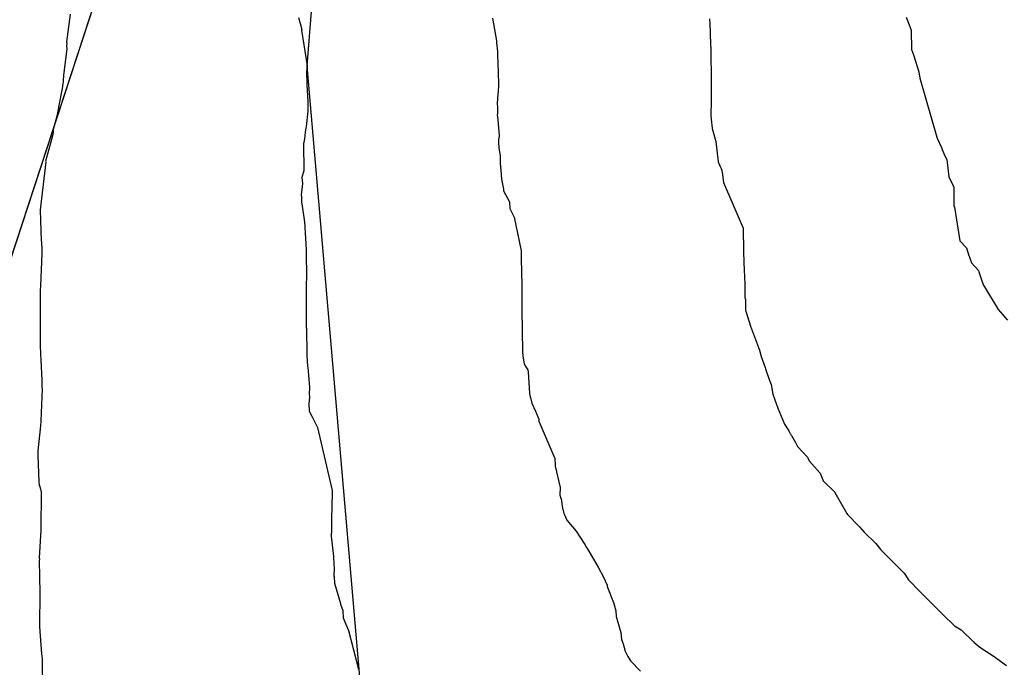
# Model space of a CAD drawing. Extents: x 158343 to 162498, y 431347 to 434500.
# Tile 108 of 220: x 159544 to 159573, y 433939 to 433958. Entities that reach past the tile are written whole.
import ezdxf

# ---------------------------------------------------------------- set-up
doc = ezdxf.new("R2010")
doc.units = 0
doc.header["$LTSCALE"] = 10
doc.header["$MEASUREMENT"] = 0
for name, color, linetype in [('000_arcering', 8, 'CONTINUOUS'), ('bestaand 012m', 8, 'CONTINUOUS'), ('def. con-hoogtelijn (index)', 8, 'CONTINUOUS'), ('nieuw012m', 8, 'CONTINUOUS')]:
    doc.layers.add(name, color=color, linetype=linetype)

# ---------------------------------------------------------------- blocks, each defined once
blk = doc.blocks.new('bestaande hoogtelijnen')
at = {"layer": 'def. con-hoogtelijn (index)'}
for p, q in [((-122.203, -108.096), (-122.306, -108.899)), ((-122.203, -108.096), (-122.306, -108.899)), ((-115.57, -108.193), (-115.48, -108.541)), ((-115.57, -108.193), (-115.48, -108.541)), ((-115.57, -108.193), (-115.48, -108.541)), ((-109.941, -108.214), (-109.827, -108.868)), ((-109.941, -108.214), (-109.827, -108.868)), ((-103.645, -108.23), (-103.638, -108.279)), ((-103.645, -108.23), (-103.638, -108.279)), ((-103.645, -108.23), (-103.638, -108.279)), ((-103.638, -108.279), (-103.63, -108.342)), ((-103.638, -108.279), (-103.63, -108.342)), ((-103.638, -108.279), (-103.63, -108.342)), ((-97.936, -108.186), (-97.849, -108.403)), ((-97.936, -108.186), (-97.849, -108.403)), ((-115.481, -108.546), (-115.483, -108.56)), ((-115.481, -108.546), (-115.483, -108.56)), ((-115.481, -108.546), (-115.483, -108.56)), ((-115.483, -108.56), (-115.32, -109.598)), ((-115.483, -108.56), (-115.32, -109.598)), ((-115.483, -108.56), (-115.32, -109.598)), ((-115.48, -108.541), (-115.481, -108.544)), ((-115.48, -108.541), (-115.481, -108.544)), ((-115.48, -108.541), (-115.481, -108.544)), ((-115.481, -108.544), (-115.481, -108.546)), ((-115.481, -108.544), (-115.481, -108.546)), ((-115.481, -108.544), (-115.481, -108.546)), ((-103.63, -108.342), (-103.61, -108.973)), ((-103.63, -108.342), (-103.61, -108.973)), ((-103.63, -108.342), (-103.61, -108.973)), ((-97.849, -108.403), (-97.848, -108.409)), ((-97.849, -108.403), (-97.848, -108.409)), ((-97.848, -108.409), (-97.782, -108.559)), ((-97.848, -108.409), (-97.782, -108.559)), ((-97.782, -108.559), (-97.778, -109.122)), ((-97.782, -108.559), (-97.778, -109.122)), ((-122.306, -108.899), (-122.298, -108.93)), ((-122.306, -108.899), (-122.298, -108.93)), ((-109.827, -108.868), (-109.824, -108.924)), ((-109.827, -108.868), (-109.824, -108.924)), ((-122.294, -109.105), (-122.394, -109.865)), ((-122.294, -109.105), (-122.394, -109.865)), ((-122.3, -108.95), (-122.309, -109.011)), ((-122.3, -108.95), (-122.309, -109.011)), ((-122.309, -109.011), (-122.294, -109.105)), ((-122.309, -109.011), (-122.294, -109.105)), ((-122.299, -108.942), (-122.3, -108.95)), ((-122.299, -108.942), (-122.3, -108.95)), ((-122.298, -108.93), (-122.299, -108.942)), ((-122.298, -108.93), (-122.299, -108.942)), ((-109.824, -108.924), (-109.8, -109.176)), ((-109.824, -108.924), (-109.8, -109.176)), ((-109.8, -109.176), (-109.795, -109.289)), ((-109.8, -109.176), (-109.795, -109.289)), ((-103.61, -108.973), (-103.607, -109.032)), ((-103.61, -108.973), (-103.607, -109.032)), ((-103.61, -108.973), (-103.607, -109.032)), ((-103.607, -109.032), (-103.606, -109.047)), ((-103.607, -109.032), (-103.606, -109.047)), ((-103.607, -109.032), (-103.606, -109.047)), ((-103.606, -109.047), (-103.599, -109.255)), ((-103.606, -109.047), (-103.599, -109.255)), ((-103.606, -109.047), (-103.599, -109.255)), ((-97.778, -109.122), (-97.718, -109.274)), ((-97.778, -109.122), (-97.718, -109.274)), ((-109.795, -109.289), (-109.778, -109.774)), ((-109.795, -109.289), (-109.778, -109.774)), ((-103.599, -109.255), (-103.595, -109.912)), ((-103.599, -109.255), (-103.595, -109.912)), ((-103.599, -109.255), (-103.595, -109.912)), ((-97.718, -109.274), (-97.717, -109.278)), ((-97.718, -109.274), (-97.717, -109.278)), ((-97.717, -109.278), (-97.566, -109.768)), ((-97.717, -109.278), (-97.566, -109.768)), ((-115.32, -109.598), (-115.343, -109.773)), ((-115.32, -109.598), (-115.343, -109.773)), ((-115.32, -109.598), (-115.343, -109.773)), ((-122.392, -109.897), (-122.407, -109.997)), ((-122.392, -109.897), (-122.407, -109.997)), ((-122.407, -109.997), (-122.405, -110.04)), ((-122.407, -109.997), (-122.405, -110.04)), ((-122.405, -110.04), (-122.405, -110.066)), ((-122.405, -110.04), (-122.405, -110.066)), ((-122.394, -109.865), (-122.392, -109.897)), ((-122.394, -109.865), (-122.392, -109.897)), ((-115.343, -109.773), (-115.327, -110.127)), ((-115.343, -109.773), (-115.327, -110.127)), ((-115.343, -109.773), (-115.327, -110.127)), ((-109.778, -109.774), (-109.773, -109.874)), ((-109.778, -109.774), (-109.773, -109.874)), ((-109.773, -109.874), (-109.766, -110.029)), ((-109.773, -109.874), (-109.766, -110.029)), ((-109.766, -110.029), (-109.77, -110.188)), ((-109.766, -110.029), (-109.77, -110.188)), ((-103.595, -109.912), (-103.592, -109.979)), ((-103.595, -109.912), (-103.592, -109.979)), ((-103.595, -109.912), (-103.592, -109.979)), ((-103.591, -109.984), (-103.593, -110.052)), ((-103.591, -109.984), (-103.593, -110.052)), ((-103.591, -109.984), (-103.593, -110.052)), ((-103.592, -109.979), (-103.591, -109.984)), ((-103.592, -109.979), (-103.591, -109.984)), ((-103.592, -109.979), (-103.591, -109.984)), ((-97.566, -109.768), (-97.537, -109.955)), ((-97.566, -109.768), (-97.537, -109.955)), ((-97.537, -109.955), (-97.039, -111.667)), ((-97.537, -109.955), (-97.039, -111.667)), ((-122.438, -110.25), (-122.537, -110.793)), ((-122.438, -110.25), (-122.537, -110.793)), ((-122.41, -110.107), (-122.438, -110.25)), ((-122.41, -110.107), (-122.438, -110.25)), ((-122.405, -110.066), (-122.41, -110.107)), ((-122.405, -110.066), (-122.41, -110.107)), ((-115.327, -110.127), (-115.33, -110.15)), ((-115.327, -110.127), (-115.33, -110.15)), ((-115.327, -110.127), (-115.33, -110.15)), ((-115.33, -110.15), (-115.301, -110.628)), ((-115.33, -110.15), (-115.301, -110.628)), ((-115.33, -110.15), (-115.301, -110.628)), ((-109.77, -110.188), (-109.804, -110.683)), ((-109.77, -110.188), (-109.804, -110.683)), ((-103.593, -110.052), (-103.588, -110.714)), ((-103.593, -110.052), (-103.588, -110.714)), ((-103.593, -110.052), (-103.588, -110.714)), ((-122.539, -110.81), (-122.589, -111.053)), ((-122.539, -110.81), (-122.589, -111.053)), ((-122.537, -110.793), (-122.539, -110.81)), ((-122.537, -110.793), (-122.539, -110.81)), ((-115.301, -110.628), (-115.306, -110.912)), ((-115.301, -110.628), (-115.306, -110.912)), ((-115.301, -110.628), (-115.306, -110.912)), ((-109.804, -110.683), (-109.796, -110.818)), ((-109.804, -110.683), (-109.796, -110.818)), ((-109.794, -110.857), (-109.798, -110.981)), ((-109.794, -110.857), (-109.798, -110.981)), ((-109.796, -110.818), (-109.794, -110.857)), ((-109.796, -110.818), (-109.794, -110.857)), ((-103.588, -110.714), (-103.603, -110.926)), ((-103.588, -110.714), (-103.603, -110.926)), ((-103.588, -110.714), (-103.603, -110.926)), ((-122.589, -111.053), (-122.69, -111.447)), ((-122.589, -111.053), (-122.69, -111.447)), ((-115.306, -110.912), (-115.353, -111.361)), ((-115.306, -110.912), (-115.353, -111.361)), ((-115.306, -110.912), (-115.353, -111.361)), ((-109.798, -110.981), (-109.801, -111.022)), ((-109.798, -110.981), (-109.801, -111.022)), ((-109.801, -111.022), (-109.789, -111.156)), ((-109.801, -111.022), (-109.789, -111.156)), ((-109.789, -111.156), (-109.751, -111.63)), ((-109.789, -111.156), (-109.751, -111.63)), ((-103.603, -110.926), (-103.599, -111.036)), ((-103.603, -110.926), (-103.599, -111.036)), ((-103.603, -110.926), (-103.599, -111.036)), ((-103.599, -111.036), (-103.583, -111.239)), ((-103.599, -111.036), (-103.583, -111.239)), ((-103.599, -111.036), (-103.583, -111.239)), ((-122.69, -111.447), (-122.69, -111.518)), ((-122.69, -111.447), (-122.69, -111.518)), ((-115.359, -111.394), (-115.382, -111.52)), ((-115.359, -111.394), (-115.382, -111.52)), ((-115.359, -111.394), (-115.382, -111.52)), ((-115.353, -111.361), (-115.359, -111.394)), ((-115.353, -111.361), (-115.359, -111.394)), ((-115.353, -111.361), (-115.359, -111.394)), ((-103.583, -111.239), (-103.583, -111.242)), ((-103.583, -111.239), (-103.583, -111.242)), ((-103.583, -111.239), (-103.583, -111.242)), ((-103.583, -111.242), (-103.576, -111.315)), ((-103.583, -111.242), (-103.576, -111.315)), ((-103.583, -111.242), (-103.576, -111.315)), ((-103.576, -111.315), (-103.563, -111.408)), ((-103.576, -111.315), (-103.563, -111.408)), ((-103.576, -111.315), (-103.563, -111.408)), ((-103.563, -111.408), (-103.562, -111.411)), ((-103.563, -111.408), (-103.562, -111.411)), ((-103.563, -111.408), (-103.562, -111.411)), ((-103.562, -111.411), (-103.46, -111.788)), ((-103.562, -111.411), (-103.46, -111.788)), ((-103.562, -111.411), (-103.46, -111.788)), ((-122.716, -111.632), (-122.831, -112.053)), ((-122.716, -111.632), (-122.831, -112.053)), ((-122.69, -111.518), (-122.716, -111.632)), ((-122.69, -111.518), (-122.716, -111.632)), ((-115.397, -111.711), (-115.408, -111.767)), ((-115.397, -111.711), (-115.408, -111.767)), ((-115.397, -111.711), (-115.408, -111.767)), ((-115.382, -111.52), (-115.397, -111.711)), ((-115.382, -111.52), (-115.397, -111.711)), ((-115.382, -111.52), (-115.397, -111.711)), ((-109.764, -111.757), (-109.769, -111.811)), ((-109.764, -111.757), (-109.769, -111.811)), ((-109.751, -111.63), (-109.764, -111.757)), ((-109.751, -111.63), (-109.764, -111.757)), ((-97.039, -111.667), (-97.032, -111.696)), ((-97.039, -111.667), (-97.032, -111.696)), ((-97.032, -111.696), (-96.906, -111.962)), ((-97.032, -111.696), (-96.906, -111.962)), ((-115.408, -111.767), (-115.432, -111.858)), ((-115.408, -111.767), (-115.432, -111.858)), ((-115.408, -111.767), (-115.432, -111.858)), ((-115.432, -111.858), (-115.422, -112.644)), ((-115.432, -111.858), (-115.422, -112.644)), ((-115.432, -111.858), (-115.422, -112.644)), ((-109.769, -111.811), (-109.752, -111.981)), ((-109.769, -111.811), (-109.752, -111.981)), ((-109.752, -111.981), (-109.721, -112.199)), ((-109.752, -111.981), (-109.721, -112.199)), ((-103.46, -111.788), (-103.394, -112.383)), ((-103.46, -111.788), (-103.394, -112.383)), ((-103.46, -111.788), (-103.394, -112.383)), ((-96.906, -111.962), (-96.891, -112.023)), ((-96.906, -111.962), (-96.891, -112.023)), ((-96.891, -112.023), (-96.816, -112.185)), ((-96.891, -112.023), (-96.816, -112.185)), ((-122.831, -112.053), (-122.913, -112.364)), ((-122.831, -112.053), (-122.913, -112.364)), ((-109.721, -112.199), (-109.718, -112.422)), ((-109.721, -112.199), (-109.718, -112.422)), ((-96.816, -112.185), (-96.751, -112.312)), ((-96.816, -112.185), (-96.751, -112.312)), ((-96.751, -112.312), (-96.694, -112.819)), ((-96.751, -112.312), (-96.694, -112.819)), ((-122.911, -112.38), (-123.069, -113.773)), ((-122.911, -112.38), (-123.069, -113.773)), ((-122.913, -112.364), (-122.911, -112.38)), ((-122.913, -112.364), (-122.911, -112.38)), ((-109.718, -112.422), (-109.693, -112.738)), ((-109.718, -112.422), (-109.693, -112.738)), ((-103.394, -112.383), (-103.341, -112.495)), ((-103.394, -112.383), (-103.341, -112.495)), ((-103.394, -112.383), (-103.341, -112.495)), ((-103.341, -112.495), (-103.299, -112.579)), ((-103.341, -112.495), (-103.299, -112.579)), ((-103.341, -112.495), (-103.299, -112.579)), ((-103.299, -112.579), (-103.281, -112.648)), ((-103.299, -112.579), (-103.281, -112.648)), ((-103.299, -112.579), (-103.281, -112.648)), ((-115.454, -112.767), (-115.473, -112.839)), ((-115.454, -112.767), (-115.473, -112.839)), ((-115.454, -112.767), (-115.473, -112.839)), ((-115.473, -112.839), (-115.455, -113.016)), ((-115.473, -112.839), (-115.455, -113.016)), ((-115.473, -112.839), (-115.455, -113.016)), ((-115.428, -112.67), (-115.454, -112.767)), ((-115.428, -112.67), (-115.454, -112.767)), ((-115.428, -112.67), (-115.454, -112.767)), ((-115.422, -112.644), (-115.428, -112.67)), ((-115.422, -112.644), (-115.428, -112.67)), ((-115.422, -112.644), (-115.428, -112.67)), ((-109.693, -112.738), (-109.688, -112.788)), ((-109.693, -112.738), (-109.688, -112.788)), ((-109.688, -112.788), (-109.665, -112.932)), ((-109.688, -112.788), (-109.665, -112.932)), ((-103.281, -112.648), (-103.274, -112.683)), ((-103.281, -112.648), (-103.274, -112.683)), ((-103.281, -112.648), (-103.274, -112.683)), ((-103.274, -112.683), (-103.238, -112.981)), ((-103.274, -112.683), (-103.238, -112.981)), ((-103.274, -112.683), (-103.238, -112.981)), ((-96.694, -112.819), (-96.693, -112.823)), ((-96.694, -112.819), (-96.693, -112.823)), ((-96.693, -112.823), (-96.566, -113.083)), ((-96.693, -112.823), (-96.566, -113.083)), ((-115.455, -113.016), (-115.491, -113.338)), ((-115.455, -113.016), (-115.491, -113.338)), ((-115.455, -113.016), (-115.491, -113.338)), ((-109.665, -112.932), (-109.625, -113.176)), ((-109.665, -112.932), (-109.625, -113.176)), ((-109.625, -113.176), (-109.622, -113.204)), ((-109.625, -113.176), (-109.622, -113.204)), ((-103.238, -112.981), (-102.662, -114.31)), ((-103.238, -112.981), (-102.662, -114.31)), ((-103.238, -112.981), (-102.662, -114.31)), ((-96.566, -113.083), (-96.566, -113.086)), ((-96.566, -113.083), (-96.566, -113.086)), ((-96.566, -113.086), (-96.55, -113.111)), ((-96.566, -113.086), (-96.55, -113.111)), ((-96.55, -113.111), (-96.544, -113.677)), ((-96.55, -113.111), (-96.544, -113.677)), ((-115.491, -113.338), (-115.49, -113.41)), ((-115.491, -113.338), (-115.49, -113.41)), ((-115.491, -113.338), (-115.49, -113.41)), ((-115.49, -113.41), (-115.484, -113.545)), ((-115.49, -113.41), (-115.484, -113.545)), ((-115.49, -113.41), (-115.484, -113.545)), ((-109.622, -113.204), (-109.621, -113.227)), ((-109.622, -113.204), (-109.621, -113.227)), ((-109.621, -113.227), (-109.448, -113.548)), ((-109.621, -113.227), (-109.448, -113.548)), ((-115.484, -113.545), (-115.405, -114.055)), ((-115.484, -113.545), (-115.405, -114.055)), ((-115.484, -113.545), (-115.405, -114.055)), ((-109.448, -113.548), (-109.437, -113.734)), ((-109.448, -113.548), (-109.437, -113.734)), ((-109.437, -113.734), (-109.312, -113.994)), ((-109.437, -113.734), (-109.312, -113.994)), ((-96.544, -113.677), (-96.533, -113.693)), ((-96.544, -113.677), (-96.533, -113.693)), ((-96.533, -113.693), (-96.532, -113.699)), ((-96.533, -113.693), (-96.532, -113.699)), ((-96.532, -113.699), (-96.376, -114.679)), ((-96.532, -113.699), (-96.376, -114.679)), ((-123.069, -113.773), (-123.063, -114.085)), ((-123.069, -113.773), (-123.063, -114.085)), ((-109.312, -113.994), (-109.113, -114.968)), ((-109.312, -113.994), (-109.113, -114.968)), ((-123.063, -114.085), (-123.04, -114.672)), ((-123.063, -114.085), (-123.04, -114.672)), ((-115.405, -114.055), (-115.391, -114.237)), ((-115.405, -114.055), (-115.391, -114.237)), ((-115.405, -114.055), (-115.391, -114.237)), ((-115.391, -114.237), (-115.39, -114.279)), ((-115.391, -114.237), (-115.39, -114.279)), ((-115.391, -114.237), (-115.39, -114.279)), ((-115.39, -114.279), (-115.352, -114.936)), ((-115.39, -114.279), (-115.352, -114.936)), ((-115.39, -114.279), (-115.352, -114.936)), ((-102.662, -114.31), (-102.654, -114.978)), ((-102.662, -114.31), (-102.654, -114.978)), ((-102.662, -114.31), (-102.654, -114.978)), ((-123.04, -114.672), (-123.033, -114.719)), ((-123.04, -114.672), (-123.033, -114.719)), ((-123.033, -114.719), (-123.032, -114.735)), ((-123.033, -114.719), (-123.032, -114.735)), ((-123.032, -114.735), (-123.028, -114.918)), ((-123.032, -114.735), (-123.028, -114.918)), ((-96.376, -114.679), (-96.179, -114.883)), ((-96.376, -114.679), (-96.179, -114.883)), ((-96.179, -114.883), (-96.134, -115.043)), ((-96.179, -114.883), (-96.134, -115.043)), ((-123.023, -115.05), (-123.06, -115.978)), ((-123.023, -115.05), (-123.06, -115.978)), ((-123.028, -114.918), (-123.024, -114.977)), ((-123.028, -114.918), (-123.024, -114.977)), ((-123.024, -114.977), (-123.024, -114.985)), ((-123.024, -114.977), (-123.024, -114.985)), ((-123.024, -114.985), (-123.023, -115.05)), ((-123.024, -114.985), (-123.023, -115.05)), ((-115.352, -114.936), (-115.35, -115.025)), ((-115.352, -114.936), (-115.35, -115.025)), ((-115.352, -114.936), (-115.35, -115.025)), ((-115.35, -115.025), (-115.34, -115.733)), ((-115.35, -115.025), (-115.34, -115.733)), ((-115.35, -115.025), (-115.34, -115.733)), ((-109.113, -114.968), (-109.113, -114.981)), ((-109.113, -114.968), (-109.113, -114.981)), ((-109.113, -114.981), (-109.113, -114.994)), ((-109.113, -114.981), (-109.113, -114.994)), ((-109.113, -114.994), (-109.113, -114.997)), ((-109.113, -114.994), (-109.113, -114.997)), ((-109.113, -114.997), (-109.11, -115.197)), ((-109.113, -114.997), (-109.11, -115.197)), ((-102.654, -114.978), (-102.654, -114.979)), ((-102.654, -114.978), (-102.654, -114.979)), ((-102.654, -114.978), (-102.654, -114.979)), ((-102.654, -114.979), (-102.653, -114.987)), ((-102.654, -114.979), (-102.653, -114.987)), ((-102.654, -114.979), (-102.653, -114.987)), ((-102.653, -114.987), (-102.646, -115.31)), ((-102.653, -114.987), (-102.646, -115.31)), ((-102.653, -114.987), (-102.646, -115.31)), ((-96.134, -115.043), (-96.039, -115.315)), ((-96.134, -115.043), (-96.039, -115.315)), ((-109.11, -115.197), (-109.092, -115.951)), ((-109.11, -115.197), (-109.092, -115.951)), ((-102.646, -115.31), (-102.618, -115.941)), ((-102.646, -115.31), (-102.618, -115.941)), ((-102.646, -115.31), (-102.618, -115.941)), ((-96.039, -115.315), (-95.835, -115.539)), ((-96.039, -115.315), (-95.835, -115.539)), ((-115.34, -115.733), (-115.348, -115.948)), ((-115.34, -115.733), (-115.348, -115.948)), ((-115.34, -115.733), (-115.348, -115.948)), ((-95.835, -115.539), (-95.822, -115.579)), ((-95.835, -115.539), (-95.822, -115.579)), ((-95.822, -115.579), (-95.737, -115.838)), ((-95.822, -115.579), (-95.737, -115.838)), ((-123.06, -115.984), (-123.07, -116.124)), ((-123.06, -115.984), (-123.07, -116.124)), ((-123.06, -115.978), (-123.06, -115.984)), ((-123.06, -115.978), (-123.06, -115.984)), ((-115.348, -116.015), (-115.351, -116.047)), ((-115.348, -116.015), (-115.351, -116.047)), ((-115.348, -116.015), (-115.351, -116.047)), ((-115.351, -116.047), (-115.347, -116.769)), ((-115.351, -116.047), (-115.347, -116.769)), ((-115.351, -116.047), (-115.347, -116.769)), ((-115.348, -115.948), (-115.348, -116.015)), ((-115.348, -115.948), (-115.348, -116.015)), ((-115.348, -115.948), (-115.348, -116.015)), ((-109.092, -115.951), (-109.092, -115.961)), ((-109.092, -115.951), (-109.092, -115.961)), ((-109.092, -115.961), (-109.092, -115.97)), ((-109.092, -115.961), (-109.092, -115.97)), ((-109.092, -115.97), (-109.09, -116.013)), ((-109.092, -115.97), (-109.09, -116.013)), ((-109.09, -116.013), (-109.089, -116.217)), ((-109.09, -116.013), (-109.089, -116.217)), ((-102.618, -115.941), (-102.618, -115.959)), ((-102.618, -115.941), (-102.618, -115.959)), ((-102.618, -115.941), (-102.618, -115.959)), ((-102.618, -115.959), (-102.615, -115.991)), ((-102.618, -115.959), (-102.615, -115.991)), ((-102.618, -115.959), (-102.615, -115.991)), ((-102.615, -115.991), (-102.613, -116.303)), ((-102.615, -115.991), (-102.613, -116.303)), ((-102.615, -115.991), (-102.613, -116.303)), ((-95.737, -115.838), (-95.687, -115.962)), ((-95.737, -115.838), (-95.687, -115.962)), ((-95.687, -115.962), (-95.257, -116.675)), ((-95.687, -115.962), (-95.257, -116.675)), ((-123.07, -116.124), (-123.069, -116.189)), ((-123.07, -116.124), (-123.069, -116.189)), ((-123.069, -116.189), (-123.069, -116.192)), ((-123.069, -116.189), (-123.069, -116.192)), ((-123.069, -116.192), (-123.068, -117.769)), ((-123.069, -116.192), (-123.068, -117.769)), ((-109.089, -116.217), (-109.085, -116.946)), ((-109.089, -116.217), (-109.085, -116.946)), ((-102.613, -116.303), (-102.612, -116.327)), ((-102.613, -116.303), (-102.612, -116.327)), ((-102.613, -116.303), (-102.612, -116.327)), ((-102.612, -116.327), (-102.597, -116.376)), ((-102.612, -116.327), (-102.597, -116.376)), ((-102.612, -116.327), (-102.597, -116.376)), ((-102.597, -116.376), (-102.593, -116.68)), ((-102.597, -116.376), (-102.593, -116.68)), ((-102.597, -116.376), (-102.593, -116.68)), ((-115.347, -116.769), (-115.348, -116.799)), ((-115.347, -116.769), (-115.348, -116.799)), ((-115.347, -116.769), (-115.348, -116.799)), ((-115.348, -116.799), (-115.347, -117.163)), ((-115.348, -116.799), (-115.347, -117.163)), ((-115.348, -116.799), (-115.347, -117.163)), ((-102.593, -116.68), (-102.588, -116.719)), ((-102.593, -116.68), (-102.588, -116.719)), ((-102.593, -116.68), (-102.588, -116.719)), ((-102.588, -116.719), (-102.451, -117.15)), ((-102.588, -116.719), (-102.451, -117.15)), ((-102.588, -116.719), (-102.451, -117.15)), ((-95.257, -116.675), (-94.992, -116.977)), ((-95.257, -116.675), (-94.992, -116.977)), ((-115.347, -117.163), (-115.347, -117.194)), ((-115.347, -117.163), (-115.347, -117.194)), ((-115.347, -117.163), (-115.347, -117.194)), ((-115.347, -117.194), (-115.345, -117.226)), ((-115.347, -117.194), (-115.345, -117.226)), ((-115.347, -117.194), (-115.345, -117.226)), ((-109.085, -116.946), (-109.085, -116.955)), ((-109.085, -116.946), (-109.085, -116.955)), ((-109.085, -116.955), (-109.085, -116.963)), ((-109.085, -116.955), (-109.085, -116.963)), ((-109.085, -116.963), (-109.084, -116.99)), ((-109.085, -116.963), (-109.084, -116.99)), ((-109.084, -116.99), (-109.082, -117.02)), ((-109.084, -116.99), (-109.082, -117.02)), ((-109.082, -117.02), (-109.079, -117.228)), ((-109.082, -117.02), (-109.079, -117.228)), ((-102.451, -117.15), (-102.191, -117.847)), ((-102.451, -117.15), (-102.191, -117.847)), ((-102.451, -117.15), (-102.191, -117.847)), ((-115.345, -117.226), (-115.332, -117.963)), ((-115.345, -117.226), (-115.332, -117.963)), ((-115.345, -117.226), (-115.332, -117.963)), ((-109.079, -117.228), (-109.069, -117.937)), ((-109.079, -117.228), (-109.069, -117.937)), ((-123.068, -117.769), (-123.068, -117.772)), ((-123.068, -117.769), (-123.068, -117.772)), ((-123.068, -117.772), (-123.059, -117.913)), ((-123.068, -117.772), (-123.059, -117.913)), ((-123.059, -117.913), (-123.058, -117.98)), ((-123.059, -117.913), (-123.058, -117.98)), ((-123.058, -117.98), (-123.053, -118.134)), ((-123.058, -117.98), (-123.053, -118.134)), ((-115.332, -117.963), (-115.331, -117.999)), ((-115.332, -117.963), (-115.331, -117.999)), ((-115.332, -117.963), (-115.331, -117.999)), ((-115.331, -117.999), (-115.331, -118.017)), ((-115.331, -117.999), (-115.331, -118.017)), ((-115.331, -117.999), (-115.331, -118.017)), ((-115.331, -118.017), (-115.325, -118.154)), ((-115.331, -118.017), (-115.325, -118.154)), ((-115.331, -118.017), (-115.325, -118.154)), ((-109.069, -117.937), (-109.064, -117.988)), ((-109.069, -117.937), (-109.064, -117.988)), ((-109.064, -117.988), (-109.061, -118.027)), ((-109.064, -117.988), (-109.061, -118.027)), ((-109.061, -118.027), (-109.02, -118.244)), ((-109.061, -118.027), (-109.02, -118.244)), ((-102.191, -117.847), (-102.138, -118.033)), ((-102.191, -117.847), (-102.138, -118.033)), ((-102.191, -117.847), (-102.138, -118.033)), ((-102.138, -118.033), (-102.028, -118.351)), ((-102.138, -118.033), (-102.028, -118.351)), ((-102.138, -118.033), (-102.028, -118.351)), ((-123.053, -118.134), (-123.053, -118.136)), ((-123.053, -118.134), (-123.053, -118.136)), ((-123.053, -118.136), (-123.028, -118.73)), ((-123.053, -118.136), (-123.028, -118.73)), ((-115.325, -118.154), (-115.324, -118.17)), ((-115.325, -118.154), (-115.324, -118.17)), ((-115.325, -118.154), (-115.324, -118.17)), ((-115.324, -118.17), (-115.308, -118.317)), ((-115.324, -118.17), (-115.308, -118.317)), ((-115.324, -118.17), (-115.308, -118.317)), ((-115.308, -118.317), (-115.306, -118.358)), ((-115.308, -118.317), (-115.306, -118.358)), ((-115.308, -118.317), (-115.306, -118.358)), ((-109.02, -118.244), (-108.974, -118.338)), ((-109.02, -118.244), (-108.974, -118.338)), ((-108.974, -118.338), (-108.917, -118.426)), ((-108.974, -118.338), (-108.917, -118.426)), ((-115.306, -118.358), (-115.252, -118.927)), ((-115.306, -118.358), (-115.252, -118.927)), ((-115.306, -118.358), (-115.252, -118.927)), ((-108.917, -118.426), (-108.908, -118.477)), ((-108.917, -118.426), (-108.908, -118.477)), ((-108.908, -118.477), (-108.866, -119.11)), ((-108.908, -118.477), (-108.866, -119.11)), ((-102.028, -118.351), (-102.013, -118.397)), ((-102.028, -118.351), (-102.013, -118.397)), ((-102.028, -118.351), (-102.013, -118.397)), ((-102.013, -118.397), (-101.913, -118.7)), ((-102.013, -118.397), (-101.913, -118.7)), ((-102.013, -118.397), (-101.913, -118.7)), ((-123.028, -118.73), (-123.028, -118.732)), ((-123.028, -118.73), (-123.028, -118.732)), ((-123.028, -118.732), (-123.026, -118.745)), ((-123.028, -118.732), (-123.026, -118.745)), ((-123.026, -118.745), (-123.021, -118.925)), ((-123.026, -118.745), (-123.021, -118.925)), ((-101.913, -118.7), (-101.855, -118.845)), ((-101.913, -118.7), (-101.855, -118.845)), ((-101.913, -118.7), (-101.855, -118.845)), ((-101.855, -118.845), (-101.804, -119.127)), ((-101.855, -118.845), (-101.804, -119.127)), ((-101.855, -118.845), (-101.804, -119.127)), ((-123.016, -118.976), (-123.054, -119.905)), ((-123.016, -118.976), (-123.054, -119.905)), ((-123.021, -118.925), (-123.016, -118.976)), ((-123.021, -118.925), (-123.016, -118.976)), ((-115.252, -118.927), (-115.261, -119.142)), ((-115.252, -118.927), (-115.261, -119.142)), ((-115.252, -118.927), (-115.261, -119.142)), ((-115.261, -119.142), (-115.249, -119.196)), ((-115.261, -119.142), (-115.249, -119.196)), ((-115.261, -119.142), (-115.249, -119.196)), ((-115.249, -119.196), (-115.251, -119.227)), ((-115.249, -119.196), (-115.251, -119.227)), ((-115.249, -119.196), (-115.251, -119.227)), ((-108.866, -119.11), (-108.844, -119.204)), ((-108.866, -119.11), (-108.844, -119.204)), ((-101.804, -119.127), (-101.66, -119.531)), ((-101.804, -119.127), (-101.66, -119.531)), ((-101.804, -119.127), (-101.66, -119.531)), ((-115.251, -119.227), (-115.269, -119.396)), ((-115.251, -119.227), (-115.269, -119.396)), ((-115.251, -119.227), (-115.269, -119.396)), ((-115.269, -119.396), (-115.269, -119.423)), ((-115.269, -119.396), (-115.269, -119.423)), ((-115.269, -119.396), (-115.269, -119.423)), ((-115.269, -119.423), (-115.261, -119.603)), ((-115.269, -119.423), (-115.261, -119.603)), ((-115.269, -119.423), (-115.261, -119.603)), ((-108.844, -119.204), (-108.828, -119.266)), ((-108.844, -119.204), (-108.828, -119.266)), ((-108.828, -119.266), (-108.798, -119.394)), ((-108.828, -119.266), (-108.798, -119.394)), ((-108.798, -119.394), (-108.689, -119.618)), ((-108.798, -119.394), (-108.689, -119.618)), ((-115.261, -119.603), (-115.261, -119.624)), ((-115.261, -119.603), (-115.261, -119.624)), ((-115.261, -119.603), (-115.261, -119.624)), ((-115.261, -119.624), (-115.183, -119.768)), ((-115.261, -119.624), (-115.183, -119.768)), ((-115.261, -119.624), (-115.183, -119.768)), ((-115.183, -119.768), (-115.018, -120.101)), ((-115.183, -119.768), (-115.018, -120.101)), ((-115.183, -119.768), (-115.018, -120.101)), ((-108.689, -119.618), (-108.6, -119.859)), ((-108.689, -119.618), (-108.6, -119.859)), ((-101.66, -119.531), (-101.464, -120.003)), ((-101.66, -119.531), (-101.464, -120.003)), ((-101.66, -119.531), (-101.464, -120.003)), ((-123.064, -120.046), (-123.138, -120.777)), ((-123.064, -120.046), (-123.138, -120.777)), ((-123.053, -119.91), (-123.064, -120.046)), ((-123.053, -119.91), (-123.064, -120.046)), ((-123.054, -119.905), (-123.053, -119.91)), ((-123.054, -119.905), (-123.053, -119.91)), ((-108.6, -119.859), (-108.592, -119.891)), ((-108.6, -119.859), (-108.592, -119.891)), ((-108.592, -119.891), (-108.591, -119.913)), ((-108.592, -119.891), (-108.591, -119.913)), ((-108.591, -119.913), (-108.131, -120.999)), ((-108.591, -119.913), (-108.131, -120.999)), ((-101.464, -120.003), (-101.356, -120.166)), ((-101.464, -120.003), (-101.356, -120.166)), ((-101.464, -120.003), (-101.356, -120.166)), ((-115.018, -120.101), (-114.598, -121.924)), ((-115.018, -120.101), (-114.598, -121.924)), ((-115.018, -120.101), (-114.598, -121.924)), ((-101.356, -120.166), (-101.335, -120.197)), ((-101.356, -120.166), (-101.335, -120.197)), ((-101.356, -120.166), (-101.335, -120.197)), ((-101.335, -120.197), (-101.296, -120.276)), ((-101.335, -120.197), (-101.296, -120.276)), ((-101.335, -120.197), (-101.296, -120.276)), ((-101.296, -120.276), (-101.292, -120.282)), ((-101.296, -120.276), (-101.292, -120.282)), ((-101.296, -120.276), (-101.292, -120.282)), ((-101.292, -120.282), (-101.27, -120.32)), ((-101.292, -120.282), (-101.27, -120.32)), ((-101.292, -120.282), (-101.27, -120.32)), ((-101.27, -120.32), (-101.264, -120.331)), ((-101.27, -120.32), (-101.264, -120.331)), ((-101.27, -120.32), (-101.264, -120.331)), ((-101.264, -120.331), (-101.148, -120.532)), ((-101.264, -120.331), (-101.148, -120.532)), ((-101.264, -120.331), (-101.148, -120.532)), ((-101.148, -120.532), (-101.087, -120.648)), ((-101.148, -120.532), (-101.087, -120.648)), ((-101.148, -120.532), (-101.087, -120.648)), ((-123.138, -120.777), (-123.142, -120.897)), ((-123.138, -120.777), (-123.142, -120.897)), ((-123.142, -120.897), (-123.107, -121.674)), ((-123.142, -120.897), (-123.107, -121.674)), ((-101.087, -120.648), (-100.791, -120.958)), ((-101.087, -120.648), (-100.791, -120.958)), ((-101.087, -120.648), (-100.791, -120.958)), ((-108.131, -120.999), (-108.125, -121.182)), ((-108.131, -120.999), (-108.125, -121.182)), ((-108.125, -121.182), (-108.119, -121.205)), ((-108.125, -121.182), (-108.119, -121.205)), ((-100.791, -120.958), (-100.743, -121.065)), ((-100.791, -120.958), (-100.743, -121.065)), ((-100.791, -120.958), (-100.743, -121.065)), ((-100.743, -121.065), (-100.433, -121.418)), ((-100.743, -121.065), (-100.433, -121.418)), ((-100.743, -121.065), (-100.433, -121.418)), ((-108.119, -121.205), (-108.118, -121.221)), ((-108.119, -121.205), (-108.118, -121.221)), ((-108.118, -121.221), (-107.976, -121.839)), ((-108.118, -121.221), (-107.976, -121.839)), ((-100.433, -121.418), (-100.429, -121.422)), ((-100.433, -121.418), (-100.429, -121.422)), ((-100.433, -121.418), (-100.429, -121.422)), ((-100.429, -121.422), (-100.349, -121.62)), ((-100.429, -121.422), (-100.349, -121.62)), ((-100.429, -121.422), (-100.349, -121.62)), ((-123.107, -121.674), (-123.105, -121.767)), ((-123.107, -121.674), (-123.105, -121.767)), ((-123.105, -121.767), (-123.098, -121.78)), ((-123.105, -121.767), (-123.098, -121.78)), ((-100.349, -121.62), (-100.337, -121.648)), ((-100.349, -121.62), (-100.337, -121.648)), ((-100.349, -121.62), (-100.337, -121.648)), ((-100.337, -121.648), (-100.003, -121.976)), ((-100.337, -121.648), (-100.003, -121.976)), ((-100.337, -121.648), (-100.003, -121.976)), ((-123.098, -121.78), (-123.083, -121.81)), ((-123.098, -121.78), (-123.083, -121.81)), ((-123.083, -121.81), (-123.045, -121.976)), ((-123.083, -121.81), (-123.045, -121.976)), ((-123.046, -122.053), (-123.05, -122.981)), ((-123.046, -122.053), (-123.05, -122.981)), ((-123.044, -121.981), (-123.046, -122.053)), ((-123.044, -121.981), (-123.046, -122.053)), ((-123.045, -121.976), (-123.044, -121.981)), ((-123.045, -121.976), (-123.044, -121.981)), ((-114.596, -121.981), (-114.617, -122.767)), ((-114.596, -121.981), (-114.617, -122.767)), ((-114.596, -121.981), (-114.617, -122.767)), ((-114.598, -121.924), (-114.596, -121.981)), ((-114.598, -121.924), (-114.596, -121.981)), ((-114.598, -121.924), (-114.596, -121.981)), ((-107.976, -121.839), (-107.983, -122.062)), ((-107.976, -121.839), (-107.983, -122.062)), ((-100.003, -121.976), (-99.999, -121.989)), ((-100.003, -121.976), (-99.999, -121.989)), ((-100.003, -121.976), (-99.999, -121.989)), ((-99.999, -121.989), (-99.654, -122.599)), ((-99.999, -121.989), (-99.654, -122.599)), ((-99.999, -121.989), (-99.654, -122.599)), ((-107.983, -122.062), (-107.94, -122.204)), ((-107.983, -122.062), (-107.94, -122.204)), ((-107.94, -122.204), (-107.938, -122.223)), ((-107.94, -122.204), (-107.938, -122.223)), ((-107.938, -122.223), (-107.919, -122.39)), ((-107.938, -122.223), (-107.919, -122.39)), ((-107.919, -122.39), (-107.913, -122.431)), ((-107.919, -122.39), (-107.913, -122.431)), ((-107.913, -122.431), (-107.866, -122.596)), ((-107.913, -122.431), (-107.866, -122.596)), ((-107.866, -122.596), (-107.845, -122.648)), ((-107.866, -122.596), (-107.845, -122.648)), ((-99.654, -122.599), (-99.633, -122.622)), ((-99.654, -122.599), (-99.633, -122.622)), ((-99.654, -122.599), (-99.633, -122.622)), ((-99.633, -122.622), (-99.304, -122.961)), ((-99.633, -122.622), (-99.304, -122.961)), ((-99.633, -122.622), (-99.304, -122.961)), ((-114.617, -122.767), (-114.618, -122.981)), ((-114.617, -122.767), (-114.618, -122.981)), ((-114.617, -122.767), (-114.618, -122.981)), ((-107.845, -122.648), (-107.782, -122.785)), ((-107.845, -122.648), (-107.782, -122.785)), ((-107.782, -122.785), (-107.513, -123.109)), ((-107.782, -122.785), (-107.513, -123.109)), ((-123.053, -123.076), (-123.101, -123.877)), ((-123.053, -123.076), (-123.101, -123.877)), ((-123.05, -122.981), (-123.054, -123.069)), ((-123.05, -122.981), (-123.054, -123.069)), ((-123.054, -123.069), (-123.053, -123.076)), ((-123.054, -123.069), (-123.053, -123.076)), ((-114.613, -123.071), (-114.624, -123.256)), ((-114.613, -123.071), (-114.624, -123.256)), ((-114.613, -123.071), (-114.624, -123.256)), ((-114.618, -122.981), (-114.619, -123.002)), ((-114.618, -122.981), (-114.619, -123.002)), ((-114.618, -122.981), (-114.619, -123.002)), ((-114.619, -123.002), (-114.613, -123.071)), ((-114.619, -123.002), (-114.613, -123.071)), ((-114.619, -123.002), (-114.613, -123.071)), ((-107.513, -123.109), (-107.26, -123.491)), ((-107.513, -123.109), (-107.26, -123.491)), ((-99.304, -122.961), (-99.287, -122.982)), ((-99.304, -122.961), (-99.287, -122.982)), ((-99.304, -122.961), (-99.287, -122.982)), ((-99.287, -122.982), (-99.147, -123.136)), ((-99.287, -122.982), (-99.147, -123.136)), ((-99.287, -122.982), (-99.147, -123.136)), ((-99.147, -123.136), (-98.812, -123.468)), ((-99.147, -123.136), (-98.812, -123.468)), ((-99.147, -123.136), (-98.812, -123.468)), ((-114.624, -123.256), (-114.554, -123.846)), ((-114.624, -123.256), (-114.554, -123.846)), ((-114.624, -123.256), (-114.554, -123.846)), ((-98.812, -123.468), (-98.667, -123.646)), ((-98.812, -123.468), (-98.667, -123.646)), ((-98.812, -123.468), (-98.667, -123.646)), ((-107.26, -123.491), (-107.214, -123.577)), ((-107.26, -123.491), (-107.214, -123.577)), ((-107.214, -123.577), (-107.142, -123.687)), ((-107.214, -123.577), (-107.142, -123.687)), ((-107.142, -123.687), (-106.871, -124.154)), ((-107.142, -123.687), (-106.871, -124.154)), ((-98.667, -123.646), (-98.336, -123.983)), ((-98.667, -123.646), (-98.336, -123.983)), ((-98.667, -123.646), (-98.336, -123.983)), ((-123.101, -123.877), (-123.095, -123.93)), ((-123.101, -123.877), (-123.095, -123.93)), ((-123.095, -123.93), (-123.097, -123.97)), ((-123.095, -123.93), (-123.097, -123.97)), ((-123.097, -123.97), (-123.081, -124.898)), ((-123.097, -123.97), (-123.081, -124.898)), ((-114.554, -123.846), (-114.555, -123.855)), ((-114.554, -123.846), (-114.555, -123.855)), ((-114.554, -123.846), (-114.555, -123.855)), ((-114.555, -123.855), (-114.551, -124.07)), ((-114.555, -123.855), (-114.551, -124.07)), ((-114.555, -123.855), (-114.551, -124.07)), ((-98.336, -123.983), (-98.331, -123.989)), ((-98.336, -123.983), (-98.331, -123.989)), ((-98.336, -123.983), (-98.331, -123.989)), ((-98.331, -123.989), (-97.997, -124.319)), ((-98.331, -123.989), (-97.997, -124.319)), ((-98.331, -123.989), (-97.997, -124.319)), ((-114.551, -124.07), (-114.541, -124.185)), ((-114.551, -124.07), (-114.541, -124.185)), ((-114.551, -124.07), (-114.541, -124.185)), ((-114.539, -124.196), (-114.542, -124.41)), ((-114.539, -124.196), (-114.542, -124.41)), ((-114.539, -124.196), (-114.542, -124.41)), ((-114.541, -124.185), (-114.539, -124.196)), ((-114.541, -124.185), (-114.539, -124.196)), ((-114.541, -124.185), (-114.539, -124.196)), ((-106.871, -124.154), (-106.729, -124.426)), ((-106.871, -124.154), (-106.729, -124.426)), ((-97.997, -124.319), (-97.99, -124.329)), ((-97.997, -124.319), (-97.99, -124.329)), ((-97.997, -124.319), (-97.99, -124.329)), ((-97.99, -124.329), (-97.868, -124.524)), ((-97.99, -124.329), (-97.868, -124.524)), ((-97.99, -124.329), (-97.868, -124.524)), ((-114.542, -124.41), (-114.541, -124.42)), ((-114.542, -124.41), (-114.541, -124.42)), ((-114.542, -124.41), (-114.541, -124.42)), ((-114.541, -124.42), (-114.535, -124.438)), ((-114.541, -124.42), (-114.535, -124.438)), ((-114.541, -124.42), (-114.535, -124.438)), ((-114.535, -124.438), (-114.523, -124.621)), ((-114.535, -124.438), (-114.523, -124.621)), ((-114.535, -124.438), (-114.523, -124.621)), ((-114.523, -124.621), (-114.356, -125.203)), ((-114.523, -124.621), (-114.356, -125.203)), ((-114.523, -124.621), (-114.356, -125.203)), ((-106.729, -124.426), (-106.615, -124.676)), ((-106.729, -124.426), (-106.615, -124.676)), ((-97.868, -124.524), (-97.536, -124.859)), ((-97.868, -124.524), (-97.536, -124.859)), ((-97.868, -124.524), (-97.536, -124.859)), ((-123.08, -124.91), (-123.094, -125.838)), ((-123.08, -124.91), (-123.094, -125.838)), ((-123.081, -124.898), (-123.08, -124.909)), ((-123.081, -124.898), (-123.08, -124.909)), ((-123.08, -124.909), (-123.08, -124.91)), ((-123.08, -124.909), (-123.08, -124.91)), ((-106.615, -124.676), (-106.612, -124.712)), ((-106.615, -124.676), (-106.612, -124.712)), ((-106.612, -124.712), (-106.426, -125.174)), ((-106.612, -124.712), (-106.426, -125.174)), ((-97.536, -124.859), (-96.871, -125.527)), ((-97.536, -124.859), (-96.871, -125.527)), ((-97.536, -124.859), (-96.871, -125.527)), ((-106.426, -125.174), (-106.361, -125.419)), ((-106.426, -125.174), (-106.361, -125.419)), ((-114.356, -125.203), (-114.355, -125.225)), ((-114.356, -125.203), (-114.355, -125.225)), ((-114.356, -125.203), (-114.355, -125.225)), ((-114.355, -125.225), (-114.281, -125.41)), ((-114.355, -125.225), (-114.281, -125.41)), ((-114.355, -125.225), (-114.281, -125.41)), ((-114.281, -125.41), (-114.28, -125.624)), ((-114.281, -125.41), (-114.28, -125.624)), ((-114.281, -125.41), (-114.28, -125.624)), ((-106.361, -125.419), (-106.347, -125.583)), ((-106.361, -125.419), (-106.347, -125.583)), ((-114.28, -125.624), (-114.122, -125.994)), ((-114.28, -125.624), (-114.122, -125.994)), ((-114.28, -125.624), (-114.122, -125.994)), ((-106.347, -125.583), (-106.219, -126.053)), ((-106.347, -125.583), (-106.219, -126.053)), ((-96.871, -125.527), (-96.529, -125.852)), ((-96.871, -125.527), (-96.529, -125.852)), ((-96.871, -125.527), (-96.529, -125.852)), ((-123.094, -125.838), (-123.092, -125.88)), ((-123.094, -125.838), (-123.092, -125.88)), ((-123.092, -125.88), (-123.091, -125.882)), ((-123.092, -125.88), (-123.091, -125.882)), ((-123.091, -125.882), (-123.038, -126.673)), ((-123.091, -125.882), (-123.038, -126.673)), ((-114.122, -125.994), (-113.832, -127.117)), ((-114.122, -125.994), (-113.832, -127.117)), ((-114.122, -125.994), (-113.832, -127.117)), ((-106.219, -126.053), (-106.197, -126.25)), ((-106.219, -126.053), (-106.197, -126.25)), ((-96.529, -125.852), (-96.338, -125.973)), ((-96.529, -125.852), (-96.338, -125.973)), ((-96.529, -125.852), (-96.338, -125.973)), ((-96.338, -125.973), (-96.325, -125.981)), ((-96.338, -125.973), (-96.325, -125.981)), ((-96.338, -125.973), (-96.325, -125.981)), ((-96.325, -125.981), (-96, -126.3)), ((-96.325, -125.981), (-96, -126.3)), ((-96.325, -125.981), (-96, -126.3)), ((-106.197, -126.25), (-106.144, -126.378)), ((-106.197, -126.25), (-106.144, -126.378)), ((-96, -126.3), (-95.992, -126.306)), ((-96, -126.3), (-95.992, -126.306)), ((-96, -126.3), (-95.992, -126.306)), ((-95.992, -126.306), (-95.979, -126.316)), ((-95.992, -126.306), (-95.979, -126.316)), ((-95.992, -126.306), (-95.979, -126.316)), ((-95.979, -126.316), (-95.963, -126.329)), ((-95.979, -126.316), (-95.963, -126.329)), ((-95.979, -126.316), (-95.963, -126.329)), ((-95.963, -126.329), (-95.789, -126.474)), ((-95.963, -126.329), (-95.789, -126.474)), ((-95.963, -126.329), (-95.789, -126.474)), ((-106.144, -126.378), (-106.086, -126.59)), ((-106.144, -126.378), (-106.086, -126.59)), ((-106.086, -126.59), (-106.061, -126.648)), ((-106.086, -126.59), (-106.061, -126.648)), ((-95.789, -126.474), (-95.408, -126.731)), ((-95.789, -126.474), (-95.408, -126.731)), ((-95.789, -126.474), (-95.408, -126.731)), ((-123.038, -126.673), (-123.023, -126.726)), ((-123.038, -126.673), (-123.023, -126.726)), ((-123.023, -126.726), (-123.018, -126.822)), ((-123.023, -126.726), (-123.018, -126.822)), ((-123.018, -126.822), (-123.011, -126.838)), ((-123.018, -126.822), (-123.011, -126.838)), ((-123.011, -126.838), (-123.005, -127.767)), ((-123.011, -126.838), (-123.005, -127.767)), ((-106.061, -126.648), (-106.016, -126.743)), ((-106.061, -126.648), (-106.016, -126.743)), ((-106.016, -126.743), (-105.963, -126.829)), ((-106.016, -126.743), (-105.963, -126.829)), ((-105.963, -126.829), (-105.939, -126.87)), ((-105.963, -126.829), (-105.939, -126.87)), ((-105.939, -126.87), (-105.647, -127.174)), ((-105.939, -126.87), (-105.647, -127.174)), ((-95.408, -126.731), (-95.014, -127.004)), ((-95.408, -126.731), (-95.014, -127.004)), ((-95.408, -126.731), (-95.014, -127.004))]:
    blk.add_line(p, q, dxfattribs=at)

msp = doc.modelspace()

# ---------------------------------------------------------------- linework, layer by layer
at = {"layer": 'bestaand 012m'}
for points in [[(159688.595, 433904.023, -0.268753), (159684.715, 433917.918), (159691.245, 433951.64), (159696.894, 433973.527), (159701.84, 433981.785), (159703.917, 433987.32, -0.105712), (159694.48, 433984.494), (159685.944, 433984.494), (159674.05, 433986.019), (159665.038, 433986.395, 0.179647), (159651.388, 433977.535), (159636.182, 433960.226), (159607.092, 433933.511), (159590.95, 433924.545, -0.147715), (159567.617, 433924.043), (159559.358, 433929.258), (159554.144, 433937.517), (159552.484, 433956.834), (159553.96, 433975.41), (159556.16, 433988.792), (159524.067, 433890.726, -0.40747)], [(159699.302, 433985.395), (159694.48, 433984.494), (159685.944, 433984.494), (159674.05, 433986.019), (159665.038, 433986.395, 0.179647), (159651.388, 433977.535), (159636.182, 433960.226), (159607.092, 433933.511), (159590.95, 433924.545, -0.147715), (159567.617, 433924.043), (159559.358, 433929.258), (159554.144, 433937.517), (159552.484, 433956.834), (159553.96, 433975.41), (159556.16, 433988.792)]]:
    msp.add_lwpolyline(points, format="xyb", dxfattribs=at)
at = {"layer": 'nieuw012m', "flags": 128}
msp.add_lwpolyline([(159558.756, 433996.723), (159524.067, 433890.726, -0.40747), (159487.618, 433877.272), (159452.634, 433890.202, 0.420917), (159438.418, 433883.46), (159428.941, 433855.897, -0.420483), (159357.94, 433822.162), (159313.297, 433838.586, 0.521667), (159301.189, 433830.14), (159301.189, 433799.584, -0.226007), (159285.686, 433761.41), (159138.976, 433668.474, 0.121024)], format="xyb", dxfattribs=at)

# ---------------------------------------------------------------- block references
at = {"layer": '000_arcering'}
msp.add_blockref('bestaande hoogtelijnen', (159667.804, 434066.432), dxfattribs=at)

doc.saveas('drawing.dxf')
